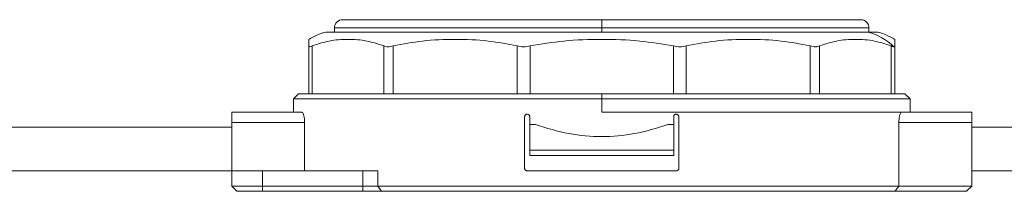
# Model space of a CAD drawing. Header units: millimetres. Extents: x -456 to 1926, y -70 to 431.
# Tile 11 of 44: x -145 to -49, y 160 to 177. Entities that reach past the tile are written whole.
import ezdxf

# ---------------------------------------------------------------- set-up
doc = ezdxf.new("R2010")
doc.units = ezdxf.units.MM
doc.linetypes.add('SLD-Solid', pattern=[0])

msp = doc.modelspace()

# ---------------------------------------------------------------- linework, layer by layer
at = {"color": 7, "linetype": 'SLD-Solid', "lineweight": 18}
for p, q in [((-114.186, 176.36), (-114.186, 175.96)), ((-114.186, 176.36), (-88.186, 176.36)), ((-113.386, 177.16), (-88.186, 177.16)), ((-88.186, 177.16), (-88.186, 176.36)), ((-88.186, 177.16), (-62.986, 177.16)), ((-88.186, 175.96), (-88.186, 176.36)), ((-88.186, 176.36), (-62.186, 176.36)), ((-62.186, 175.96), (-62.186, 176.36)), ((-115.034, 175.96), (-62.252, 175.96)), ((-62.252, 175.96), (-61.337, 175.96)), ((-116.686, 169.96), (-116.686, 174.6)), ((-116.351, 169.96), (-116.351, 174.6)), ((-109.384, 169.96), (-109.384, 174.6)), ((-108.469, 169.96), (-108.469, 174.6)), ((-96.402, 169.96), (-96.402, 174.6)), ((-95.152, 169.96), (-95.152, 174.6)), ((-81.219, 169.96), (-81.219, 174.6)), ((-79.969, 169.96), (-79.969, 174.6)), ((-67.902, 169.96), (-67.902, 174.6)), ((-66.987, 169.96), (-66.987, 174.6)), ((-60.021, 169.96), (-60.021, 174.6)), ((-59.686, 169.96), (-59.686, 174.6)), ((-117.686, 169.96), (-118.186, 169.46)), ((-88.186, 169.96), (-117.686, 169.96)), ((-88.186, 169.96), (-58.686, 169.96)), ((-88.186, 169.96), (-88.186, 169.46)), ((-58.186, 169.46), (-58.686, 169.96)), ((-118.186, 169.46), (-118.186, 168.16)), ((-118.186, 169.46), (-88.186, 169.46)), ((-88.186, 168.16), (-88.186, 169.46)), ((-88.186, 169.46), (-58.186, 169.46)), ((-58.186, 168.16), (-58.186, 169.46)), ((-117.357, 168.16), (-124.186, 168.16)), ((-124.186, 167.16), (-124.186, 168.16)), ((-95.686, 162.71), (-95.686, 167.71)), ((-95.186, 167.71), (-95.186, 166.96)), ((-88.186, 168.16), (-59.014, 168.16)), ((-81.186, 167.71), (-81.186, 166.96)), ((-80.686, 162.71), (-80.686, 167.71)), ((-52.186, 168.16), (-59.014, 168.16)), ((-52.186, 167.16), (-52.186, 168.16)), ((-124.186, 166.71), (-184.596, 166.71)), ((-117.099, 167.16), (-124.186, 167.16)), ((-124.186, 162.46), (-124.186, 167.16)), ((-117.099, 162.46), (-117.099, 167.16)), ((-95.186, 164.46), (-95.186, 166.96)), ((-95.186, 166.96), (-94.628, 166.96)), ((-81.743, 166.96), (-81.186, 166.96)), ((-81.186, 166.96), (-81.186, 164.46)), ((-59.272, 160.96), (-59.272, 167.16)), ((-52.186, 167.16), (-59.272, 167.16)), ((-52.186, 160.96), (-52.186, 167.16)), ((75.814, 166.71), (-52.186, 166.71)), ((-81.186, 164.46), (-95.186, 164.46)), ((-95.186, 163.96), (-95.186, 164.46)), ((-81.186, 163.96), (-95.186, 163.96)), ((-81.186, 163.96), (-81.186, 164.46)), ((-124.186, 162.46), (-184.596, 162.46)), ((-124.186, 160.96), (-124.186, 162.46)), ((-124.186, 162.46), (-121.186, 162.46)), ((-121.186, 160.96), (-121.186, 162.46)), ((-111.423, 162.46), (-121.186, 162.46)), ((-111.423, 160.96), (-111.423, 162.46)), ((-111.423, 162.46), (-109.971, 162.46)), ((-109.971, 160.96), (-109.971, 162.46)), ((-95.436, 162.46), (-80.936, 162.46)), ((75.814, 162.46), (-52.186, 162.46)), ((-123.686, 160.46), (-124.186, 160.96)), ((-121.186, 160.96), (-124.186, 160.96)), ((-121.186, 160.46), (-121.186, 160.96)), ((-111.423, 160.96), (-121.186, 160.96)), ((-111.423, 160.46), (-111.423, 160.96)), ((-59.272, 160.96), (-109.971, 160.96)), ((-109.608, 160.46), (-109.971, 160.96)), ((-59.272, 160.96), (-52.186, 160.96)), ((-52.686, 160.46), (-52.186, 160.96)), ((-121.186, 160.46), (-123.686, 160.46)), ((-111.423, 160.46), (-121.186, 160.46)), ((-59.655, 160.46), (-109.608, 160.46)), ((-59.655, 160.46), (-52.686, 160.46))]:
    msp.add_line(p, q, dxfattribs=at)
at = {"color": 7, "linetype": 'SLD-Solid', "lineweight": 18, "flags": 128}
for points in [[(-109.971, 160.96), (-110.118, 160.96), (-110.278, 160.96), (-110.451, 160.96), (-110.633, 160.96), (-110.823, 160.96), (-111.02, 160.96), (-111.221, 160.96), (-111.423, 160.96)], [(-109.608, 160.46), (-109.792, 160.46), (-109.992, 160.46), (-110.207, 160.46), (-110.435, 160.46), (-110.673, 160.46), (-110.919, 160.46), (-111.17, 160.46), (-111.423, 160.46)]]:
    msp.add_lwpolyline(points, dxfattribs=at)
at = {"color": 7, "linetype": 'SLD-Solid', "lineweight": 18}
for centre, radius, start, end in [((-113.386, 176.36), 0.8, 90, 180), ((-62.986, 176.36), 0.8, 0, 90), ((-113.476, 170.144), 6.021, 104.99279, 122.19909), ((-63.802, 170.407), 5.765, 45.6313, 74.40504), ((-62.895, 170.144), 6.021, 57.77715, 75.00721)]:
    msp.add_arc(centre, radius, start, end, dxfattribs=at)
for points, knots in [([(-59.686, 175.238), (-59.686, 175.238), (-59.686, 175.291), (-59.686, 175.154), (-59.686, 174.778), (-59.686, 174.6)], [0, 0, 0, 0, 0.000935, 0.526951, 1, 1, 1, 1]), ([(-116.686, 174.6), (-116.686, 174.787), (-116.686, 175.181), (-116.686, 175.218), (-116.686, 175.238)], [0, 0, 0, 0, 0.473466, 1, 1, 1, 1]), ([(-109.384, 174.6), (-109.929, 174.784), (-111.081, 175.174), (-112.867, 175.272), (-114.653, 175.174), (-115.806, 174.784), (-116.351, 174.6)], [0, 0, 0, 0, 0.236426, 0.49999, 0.763559, 1, 1, 1, 1]), ([(-96.402, 174.6), (-97.346, 174.784), (-99.342, 175.174), (-102.435, 175.272), (-105.528, 175.174), (-107.525, 174.784), (-108.469, 174.6)], [0, 0, 0, 0, 0.236379, 0.499917, 0.763509, 1, 1, 1, 1]), ([(-81.219, 174.6), (-82.308, 174.784), (-84.613, 175.174), (-88.184, 175.272), (-91.756, 175.174), (-94.062, 174.785), (-95.152, 174.6)], [0, 0, 0, 0, 0.2363295, 0.4998434, 0.7634619, 1, 1, 1, 1]), ([(-67.902, 174.6), (-68.846, 174.784), (-70.841, 175.174), (-73.934, 175.272), (-77.027, 175.174), (-79.024, 174.785), (-79.969, 174.6)], [0, 0, 0, 0, 0.236422, 0.499664, 0.763434, 1, 1, 1, 1]), ([(-60.021, 174.6), (-60.565, 174.784), (-61.717, 175.174), (-63.503, 175.272), (-65.288, 175.174), (-66.442, 174.785), (-66.987, 174.6)], [0, 0, 0, 0, 0.236407, 0.499638, 0.763417, 1, 1, 1, 1]), ([(-60.021, 174.6), (-59.963, 174.577), (-59.861, 174.536), (-59.798, 174.531), (-59.771, 174.528)], [0, 0, 0, 0, 0.570321, 1, 1, 1, 1]), ([(-59.771, 174.528), (-59.744, 174.532), (-59.695, 174.539), (-59.688, 174.581), (-59.686, 174.6)], [0, 0, 0, 0, 0.5494201, 1, 1, 1, 1]), ([(-117.357, 168.16), (-117.329, 168.148), (-117.273, 168.125), (-117.194, 167.944), (-117.133, 167.679), (-117.103, 167.399), (-117.1, 167.223), (-117.099, 167.16)], [0, 0, 0, 0, 0.223086, 0.446234, 0.667103, 0.881283, 1, 1, 1, 1]), ([(-95.686, 167.71), (-95.683, 167.737), (-95.678, 167.792), (-95.637, 167.866), (-95.576, 167.922), (-95.505, 167.955), (-95.456, 167.958), (-95.436, 167.96)], [0, 0, 0, 0, 0.206401, 0.412699, 0.621928, 0.837443, 1, 1, 1, 1]), ([(-95.436, 167.96), (-95.407, 167.957), (-95.349, 167.951), (-95.273, 167.906), (-95.217, 167.84), (-95.189, 167.77), (-95.187, 167.726), (-95.186, 167.71)], [0, 0, 0, 0, 0.222814, 0.445745, 0.66525, 0.878587, 1, 1, 1, 1]), ([(-81.186, 167.71), (-81.183, 167.737), (-81.178, 167.792), (-81.136, 167.866), (-81.075, 167.922), (-81.005, 167.955), (-80.956, 167.958), (-80.936, 167.96)], [0, 0, 0, 0, 0.2071539, 0.4142217, 0.6237491, 0.8388059, 1, 1, 1, 1]), ([(-80.936, 167.96), (-80.907, 167.957), (-80.849, 167.951), (-80.773, 167.906), (-80.716, 167.84), (-80.689, 167.77), (-80.686, 167.726), (-80.686, 167.71)], [0, 0, 0, 0, 0.223211, 0.446521, 0.666732, 0.88035, 1, 1, 1, 1]), ([(-59.272, 167.16), (-59.269, 167.269), (-59.263, 167.488), (-59.218, 167.781), (-59.154, 168.008), (-59.082, 168.139), (-59.034, 168.154), (-59.014, 168.16)], [0, 0, 0, 0, 0.205787, 0.411449, 0.620608, 0.8368, 1, 1, 1, 1]), ([(-94.628, 166.96), (-93.553, 166.622), (-91.473, 165.969), (-88.186, 165.708), (-84.898, 165.969), (-82.818, 166.622), (-81.743, 166.96)], [0, 0, 0, 0, 0.258526, 0.5, 0.741474, 1, 1, 1, 1]), ([(-95.436, 162.46), (-95.464, 162.463), (-95.522, 162.468), (-95.598, 162.514), (-95.655, 162.58), (-95.682, 162.65), (-95.685, 162.694), (-95.686, 162.71)], [0, 0, 0, 0, 0.223211, 0.446521, 0.666732, 0.88035, 1, 1, 1, 1]), ([(-80.686, 162.71), (-80.688, 162.682), (-80.693, 162.627), (-80.735, 162.554), (-80.795, 162.497), (-80.866, 162.465), (-80.915, 162.461), (-80.936, 162.46)], [0, 0, 0, 0, 0.206401, 0.412699, 0.621928, 0.837443, 1, 1, 1, 1]), ([(-59.655, 160.46), (-59.583, 160.553), (-59.455, 160.719), (-59.328, 160.886), (-59.272, 160.96)], [0, 0, 0, 0, 0.558361, 1, 1, 1, 1])]:
    msp.add_open_spline(points, degree=3, knots=knots, dxfattribs=at)
for points in [[(-116.686, 174.6), (-116.671, 174.564), (-116.642, 174.492), (-116.448, 174.564), (-116.351, 174.6)], [(-109.384, 174.6), (-109.262, 174.564), (-109.017, 174.492), (-108.652, 174.564), (-108.469, 174.6)], [(-96.402, 174.6), (-96.205, 174.564), (-95.81, 174.492), (-95.372, 174.564), (-95.152, 174.6)], [(-81.219, 174.6), (-80.999, 174.564), (-80.561, 174.492), (-80.166, 174.564), (-79.969, 174.6)], [(-67.902, 174.6), (-67.719, 174.564), (-67.354, 174.492), (-67.109, 174.564), (-66.987, 174.6)]]:
    msp.add_open_spline(points, degree=3, dxfattribs=at)

doc.saveas('drawing.dxf')
